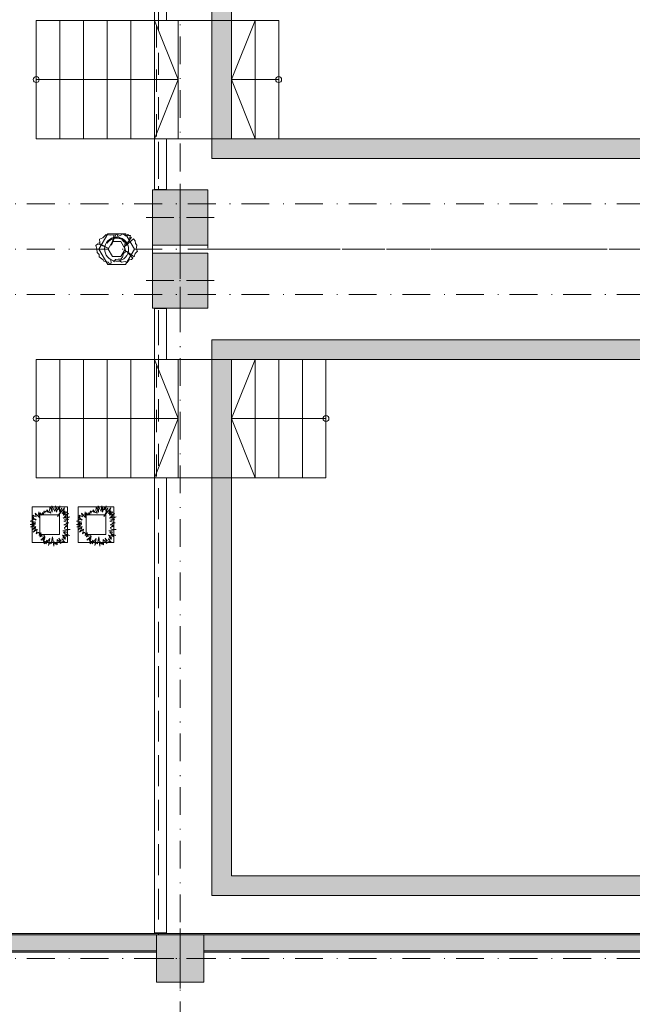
# Model space of a CAD drawing. Header units: millimetres. Extents: x 0 to 1184, y 0 to 836.
# Tile 145 of 241: x 961 to 1039, y 264 to 389. Entities that reach past the tile are written whole.
import ezdxf
from ezdxf.xclip import XClip

# ---------------------------------------------------------------- set-up
doc = ezdxf.new("R2010")
doc.units = ezdxf.units.MM
doc.header["$MEASUREMENT"] = 0
doc.header["$XCLIPFRAME"] = 0
doc.linetypes.add('Штриховая', pattern=[5.644444, 2.822222, -2.822222])
doc.linetypes.add('Штрихпунктирная', pattern=[6.702778, 3.527778, -1.763889, 0, -1.411111])
for name, color, linetype in [('Интерьер - Мебель', 7, 'Continuous'), ('Конструктив - Колонны', 7, 'Continuous'), ('Конструктив - Лестницы в бассейны', 7, 'Continuous'), ('Конструктив - стены бассейнов жб нов', 7, 'Continuous'), ('Конструктив - Стены Блок 200 нов', 7, 'Continuous'), ('Элемент Модели - Зона', 7, 'Continuous'), ('Элемент Модели - Оси', 7, 'Continuous')]:
    doc.layers.add(name, color=color, linetype=linetype)

# ---------------------------------------------------------------- blocks, each defined once
blk = doc.blocks.new('Чертеж_4_4', base_point=(-278.48, 89.56))
at = {"layer": 'Конструктив - Колонны', "linetype": 'Continuous', "lineweight": 0, "true_color": 0x000000}
for points in [[(978.02, 360.06), (985.02, 360.06), (985.02, 367.06), (978.02, 367.06)], [(978.02, 352.06), (985.02, 352.06), (985.02, 359.06), (978.02, 359.06)], [(978.52, 266.56), (984.52, 266.56), (984.52, 272.56), (978.52, 272.56)]]:
    blk.add_hatch(color=18, dxfattribs=at).paths.add_polyline_path(points)
at = {"layer": 'Конструктив - стены бассейнов жб нов', "linetype": 'Continuous', "lineweight": 0, "true_color": 0x000000}
for points in [[(988.02, 373.56), (988.02, 439.06), (985.52, 439.06), (985.52, 373.56)], [(988.02, 373.56), (985.52, 371.06), (988.02, 371.06)], [(985.52, 373.56), (985.52, 371.06), (988.02, 373.56)], [(1124.27, 373.56), (988.02, 373.56), (988.02, 371.06), (1124.27, 371.06)], [(988.02, 348.06), (985.52, 348.06), (988.02, 345.56)], [(988.02, 345.56), (985.52, 348.06), (985.52, 345.56)], [(988.02, 345.56), (1124.27, 345.56), (1124.27, 348.06), (988.02, 348.06)], [(988.02, 280.06), (988.02, 345.56), (985.52, 345.56), (985.52, 280.06)], [(988.02, 280.06), (985.52, 277.56), (988.02, 277.56)], [(985.52, 280.06), (985.52, 277.56), (988.02, 280.06)], [(1124.27, 280.06), (988.02, 280.06), (988.02, 277.56), (1124.27, 277.56)]]:
    blk.add_hatch(color=18, dxfattribs=at).paths.add_polyline_path(points)
at = {"layer": 'Конструктив - Стены Блок 200 нов', "linetype": 'Continuous', "lineweight": 0, "true_color": 0x000000}
for points in [[(1131.65, 272.76), (946.17, 272.76), (946.17, 272.56), (1131.65, 272.56)], [(946.17, 270.56), (978.52, 270.56), (978.52, 272.56), (946.17, 272.56)], [(984.52, 272.56), (984.52, 270.56), (1068.52, 270.56), (1068.52, 272.56)], [(946.17, 270.56), (946.17, 270.36), (978.52, 270.36), (978.52, 270.56)], [(984.57, 270.36), (1068.52, 270.36), (1068.52, 270.56), (984.57, 270.56)]]:
    blk.add_hatch(color=18, dxfattribs=at).paths.add_polyline_path(points)
at = {"layer": 'Интерьер - Мебель', "color": 7, "linetype": 'Continuous', "lineweight": 15}
for p, q in [((972.34, 361.51), (971.21, 359.56)), ((974.59, 361.51), (972.34, 361.51)), ((975.71, 359.56), (974.59, 361.51)), ((972.37, 359.56), (972.92, 360.51)), ((972.92, 360.51), (974.01, 360.51)), ((974.01, 360.51), (974.56, 359.56)), ((971.21, 359.56), (972.34, 357.62)), ((972.92, 358.62), (972.37, 359.56)), ((974.01, 358.62), (972.92, 358.62)), ((974.56, 359.56), (974.01, 358.62)), ((974.59, 357.62), (975.71, 359.56)), ((972.34, 357.62), (974.59, 357.62)), ((962.73, 326.86), (962.73, 322.36)), ((967.23, 326.86), (962.73, 326.86)), ((967.23, 322.36), (967.23, 326.86)), ((968.59, 326.86), (968.59, 322.36)), ((973.09, 326.86), (968.59, 326.86)), ((973.09, 322.36), (973.09, 326.86)), ((963.73, 325.86), (963.73, 323.36)), ((966.23, 325.86), (963.73, 325.86)), ((966.23, 323.36), (966.23, 325.86)), ((969.59, 325.86), (969.59, 323.36)), ((972.09, 325.86), (969.59, 325.86)), ((972.09, 323.36), (972.09, 325.86)), ((962.73, 322.36), (967.23, 322.36)), ((963.73, 323.36), (966.23, 323.36)), ((968.59, 322.36), (973.09, 322.36)), ((969.59, 323.36), (972.09, 323.36))]:
    blk.add_line(p, q, dxfattribs=at)
at = {"layer": 'Интерьер - Мебель', "color": 252, "linetype": 'Continuous', "lineweight": 5}
for p, q in [((973.64, 361.11), (973.49, 361.44)), ((974.08, 360.88), (973.64, 361.11)), ((974.37, 360.48), (974.08, 360.88)), ((974.56, 360.39), (974.37, 360.48)), ((974.44, 359.8), (974.56, 360.39)), ((974.63, 359.26), (974.44, 359.8)), ((974.22, 358.53), (974, 358.3)), ((974.22, 358.53), (974.33, 358.99)), ((974.33, 358.99), (974.63, 359.26)), ((973.11, 357.94), (973.31, 358.23)), ((973.31, 358.23), (973.64, 358.3)), ((973.64, 358.3), (974, 358.3))]:
    blk.add_line(p, q, dxfattribs=at)
at = {"layer": 'Интерьер - Мебель', "color": 252, "linetype": 'Continuous', "lineweight": 5, "flags": 128}
blk.add_lwpolyline([(973.2, 358.07), (973.11, 357.94), (973.01, 358.12), (972.74, 358.21), (972.76, 357.78), (972.52, 357.69), (972.42, 357.9), (971.86, 358.02), (971.74, 358.2), (971.26, 358.58), (971.26, 358.89), (970.99, 359.15), (970.94, 359.61), (970.81, 360.01), (971.07, 360.21), (972.49, 359.63), (971.21, 360.32), (971.33, 360.42), (971.3, 360.84), (971.71, 361.01), (972.14, 361.42), (972.68, 361.32), (973.14, 361.39), (972.83, 360.06), (973.36, 361.42), (973.49, 361.44), (973.56, 361.27), (973.61, 361.39), (973.92, 361.28), (974.3, 361.51), (974.59, 361.23), (974.75, 361.21), (974.88, 361.42), (975, 361.28), (975.23, 361.3), (975.11, 360.9), (975.33, 361.09), (974.56, 359.95), (975.59, 360.86), (975.8, 360.59), (975.87, 360.27), (976.01, 360.08), (975.99, 359.78), (975.94, 359.59), (976.09, 359.28), (975.83, 359.01), (975.7, 358.59), (974.71, 359.3), (975.53, 358.4, -0.037017), (975.33, 358.23), (975.06, 358.21), (974.78, 357.88), (974.56, 357.99), (974.1, 357.91), (973.9, 358.02), (973.54, 358.05, -0.055393), (973.2, 358.07)], format="xyb", close=True, dxfattribs=at)
for points in [[(966.91, 324.05), (967.55, 324), (966.62, 323.83), (967.14, 323.65), (966.74, 323.59), (966.91, 323.49), (967.51, 323.22), (966.9, 323.35), (967.21, 323.09), (966.58, 323.29), (966.96, 322.95), (966.65, 323.04), (966.97, 322.78), (966.51, 322.81), (966.9, 322.39), (966.4, 322.55), (966.14, 322.9), (966.37, 322.23), (965.9, 322.74), (965.92, 322.04), (965.74, 322.3), (965.71, 322.13), (965.5, 322.42), (965.48, 321.88), (965.34, 323.07), (965.15, 322.16), (965.02, 322.37), (964.83, 321.97), (965, 322.84), (964.49, 322.19), (964.64, 322.63), (964.25, 322.18), (964.37, 322.51), (964.1, 322.31), (964.33, 322.71), (964.12, 322.61), (964.38, 322.97), (963.83, 322.62), (964.36, 323.14), (964.31, 323.22), (963.72, 323.05), (963.99, 323.27), (963.78, 323.29), (963.89, 323.55), (963.63, 323.21), (963.67, 323.3), (963.58, 323.61), (963.45, 323.59), (963.27, 323.45), (963.33, 323.8), (963.39, 324.02), (962.89, 323.64), (963.07, 323.89), (963.19, 324.21), (962.73, 323.95), (962.94, 324.16), (963.17, 324.28), (963.23, 324.37), (963.02, 324.33), (962.55, 324.32), (962.8, 324.42), (963.12, 324.61), (962.85, 324.57), (962.5, 324.63), (963.18, 324.74), (962.73, 324.77), (962.87, 324.88), (963.21, 324.92), (962.83, 325), (962.5, 325.05), (962.74, 325.15), (962.86, 325.16), (962.74, 325.37), (963.21, 325.18), (963.24, 325.26), (962.96, 325.37), (962.73, 325.65), (962.93, 325.53), (962.83, 325.83), (963.05, 325.68), (963.26, 325.58), (963.22, 325.78), (963.14, 326.08), (963.66, 325.53), (963.67, 325.65), (963.55, 325.9), (963.59, 326.25), (963.7, 325.76), (963.78, 326.11), (963.99, 325.8), (964.06, 326.14), (964.19, 325.81), (964.19, 326.05), (964.29, 326.38), (964.36, 326.06), (964.39, 326.25), (964.58, 326.36), (964.69, 326.21), (964.63, 326.49), (964.89, 326.16), (965.13, 326.08), (964.95, 326.46), (965.03, 326.9), (965.23, 326.31), (965.3, 326.19), (965.25, 327.01), (965.54, 326.44), (965.63, 326.28), (965.72, 326.98), (965.82, 326.74), (965.79, 326.45), (965.82, 326.2), (966.07, 326.85), (966.05, 326.5), (966.26, 326.98), (966.23, 326.54), (966.22, 326.28), (966.5, 326.71), (966.29, 326.14), (965.96, 325.65), (966.85, 326.74), (966.75, 326.4), (966.55, 326.03), (966.92, 326.36), (966.67, 325.93), (967.14, 326.24), (966.7, 325.82), (967.34, 326.03), (966.86, 325.65), (967.12, 325.67), (966.69, 325.45), (967.54, 325.61), (967.2, 325.44), (966.86, 325.27), (967.39, 325.29), (967.01, 325.13), (966.75, 325.03), (967.42, 324.82), (967.14, 324.81), (967.05, 324.73), (966.78, 324.59), (967.22, 324.53), (966.95, 324.39), (967.17, 324.38), (966.83, 324.25)], [(972.78, 324.05), (973.41, 324), (972.48, 323.83), (973, 323.65), (972.61, 323.59), (972.77, 323.49), (973.37, 323.22), (972.76, 323.35), (973.07, 323.09), (972.45, 323.29), (972.82, 322.95), (972.52, 323.04), (972.83, 322.78), (972.38, 322.81), (972.76, 322.39), (972.27, 322.55), (972, 322.9), (972.23, 322.23), (971.77, 322.74), (971.78, 322.04), (971.6, 322.3), (971.57, 322.13), (971.36, 322.42), (971.35, 321.88), (971.2, 323.07), (971.02, 322.16), (970.88, 322.37), (970.69, 321.97), (970.86, 322.84), (970.35, 322.19), (970.5, 322.63), (970.11, 322.18), (970.24, 322.51), (969.97, 322.31), (970.19, 322.71), (969.98, 322.61), (970.24, 322.97), (969.69, 322.62), (970.23, 323.14), (970.17, 323.22), (969.58, 323.05), (969.85, 323.27), (969.64, 323.29), (969.75, 323.55), (969.49, 323.21), (969.53, 323.3), (969.44, 323.61), (969.31, 323.59), (969.13, 323.45), (969.2, 323.8), (969.26, 324.02), (968.76, 323.64), (968.93, 323.89), (969.05, 324.21), (968.59, 323.95), (968.8, 324.16), (969.03, 324.28), (969.09, 324.37), (968.88, 324.33), (968.41, 324.32), (968.66, 324.42), (968.99, 324.61), (968.71, 324.57), (968.36, 324.63), (969.04, 324.74), (968.59, 324.77), (968.74, 324.88), (969.07, 324.92), (968.69, 325), (968.36, 325.05), (968.6, 325.15), (968.72, 325.16), (968.6, 325.37), (969.07, 325.18), (969.1, 325.26), (968.83, 325.37), (968.59, 325.65), (968.79, 325.53), (968.7, 325.83), (968.91, 325.68), (969.12, 325.58), (969.08, 325.78), (969, 326.08), (969.53, 325.53), (969.53, 325.65), (969.41, 325.9), (969.46, 326.25), (969.56, 325.76), (969.64, 326.11), (969.85, 325.8), (969.92, 326.14), (970.06, 325.81), (970.05, 326.05), (970.16, 326.38), (970.22, 326.06), (970.25, 326.25), (970.44, 326.36), (970.55, 326.21), (970.49, 326.49), (970.75, 326.16), (970.99, 326.08), (970.82, 326.46), (970.9, 326.9), (971.09, 326.31), (971.16, 326.19), (971.12, 327.01), (971.4, 326.44), (971.49, 326.28), (971.59, 326.98), (971.68, 326.74), (971.65, 326.45), (971.69, 326.2), (971.93, 326.85), (971.92, 326.5), (972.12, 326.98), (972.09, 326.54), (972.08, 326.28), (972.36, 326.71), (972.15, 326.14), (971.83, 325.65), (972.71, 326.74), (972.62, 326.4), (972.42, 326.03), (972.78, 326.36), (972.53, 325.93), (973, 326.24), (972.57, 325.82), (973.2, 326.03), (972.72, 325.65), (972.98, 325.67), (972.56, 325.45), (973.41, 325.61), (973.07, 325.44), (972.72, 325.27), (973.25, 325.29), (972.87, 325.13), (972.61, 325.03), (973.29, 324.82), (973, 324.81), (972.91, 324.73), (972.65, 324.59), (973.08, 324.53), (972.82, 324.39), (973.03, 324.38), (972.7, 324.25)]]:
    blk.add_lwpolyline(points, close=True, dxfattribs=at)
at = {"layer": 'Интерьер - Мебель', "color": 252, "linetype": 'Continuous', "lineweight": 5}
for centre, radius, start, end in [((973.46, 359.56), 1.52, 274.7103, 252.4577), ((973.46, 359.56), 1.4, 20, 150.0001), ((973.46, 359.56), 1.52, 260.0315, 272.7136), ((974.3, 359.66), 1.76, 305.7355, 314.2152)]:
    blk.add_arc(centre, radius, start, end, dxfattribs=at)
at = {"layer": 'Конструктив - Колонны', "color": 251, "linetype": 'Continuous', "lineweight": 5, "true_color": 0x575757}
for p, q in [((981.52, 364.36), (981.52, 367.86)), ((980.72, 363.56), (977.22, 363.56)), ((982.32, 363.56), (985.82, 363.56)), ((981.52, 362.76), (981.52, 359.26)), ((981.52, 356.36), (981.52, 359.86)), ((980.72, 355.56), (977.22, 355.56)), ((981.52, 354.76), (981.52, 351.26)), ((982.32, 355.56), (985.82, 355.56)), ((981.52, 270.36), (981.52, 273.36)), ((980.72, 269.56), (977.72, 269.56)), ((981.52, 268.76), (981.52, 265.76)), ((982.32, 269.56), (985.32, 269.56))]:
    blk.add_line(p, q, dxfattribs=at)
at = {"layer": 'Конструктив - Колонны', "color": 251, "linetype": 'Continuous', "lineweight": 15, "true_color": 0x575757, "flags": 128}
for points in [[(978.02, 360.06), (985.02, 360.06), (985.02, 367.06), (978.02, 367.06)], [(978.02, 352.06), (985.02, 352.06), (985.02, 359.06), (978.02, 359.06)], [(978.52, 266.56), (984.52, 266.56), (984.52, 272.56), (978.52, 272.56)]]:
    blk.add_lwpolyline(points, close=True, dxfattribs=at)
at = {"layer": 'Конструктив - Колонны', "color": 251, "linetype": 'Continuous', "lineweight": 5, "true_color": 0x575757}
for p in [(981.52, 363.56), (981.52, 355.56), (981.52, 269.56)]:
    blk.add_point(p, dxfattribs=at)
at = {"layer": 'Конструктив - Лестницы в бассейны', "color": 7, "linetype": 'Continuous', "lineweight": 15, "flags": 128}
for points in [[(988.02, 373.56), (978.27, 373.56), (978.27, 388.56), (988.02, 388.56)], [(988.02, 330.56), (978.27, 330.56), (978.27, 345.56), (988.02, 345.56)]]:
    blk.add_lwpolyline(points, close=True, dxfattribs=at)
for points in [[(963.27, 381.44, -1), (963.27, 380.69, -1)], [(994.02, 380.69, -1), (994.02, 381.44, -1)], [(963.27, 338.44, -1), (963.27, 337.69, -1)], [(1000.02, 337.69, -1), (1000.02, 338.44, -1)]]:
    blk.add_lwpolyline(points, format="xyb", close=True, dxfattribs=at)
at = {"layer": 'Конструктив - стены бассейнов жб нов', "color": 251, "linetype": 'Continuous', "lineweight": 15, "true_color": 0x575757}
for p, q in [((978.27, 272.81), (978.4, 272.81)), ((978.4, 272.81), (978.52, 272.81)), ((978.52, 272.81), (979.52, 272.81)), ((979.52, 272.81), (979.65, 272.81)), ((979.65, 272.81), (979.77, 272.81))]:
    blk.add_line(p, q, dxfattribs=at)
at = {"layer": 'Конструктив - стены бассейнов жб нов', "color": 251, "linetype": 'Continuous', "lineweight": 15, "true_color": 0x575757, "flags": 128}
for points in [[(978.27, 447.56), (978.27, 388.56)], [(979.77, 388.56), (979.77, 446.56)], [(978.27, 388.56), (978.4, 388.56)], [(978.4, 388.56), (978.52, 388.56)], [(978.52, 388.56), (979.52, 388.56)], [(979.52, 388.56), (979.65, 388.56)], [(979.65, 388.56), (979.77, 388.56)], [(978.27, 373.56), (978.27, 367.11)], [(978.27, 373.56), (978.4, 373.56)], [(978.4, 373.56), (978.52, 373.56)], [(978.52, 373.56), (979.52, 373.56)], [(979.52, 373.56), (979.65, 373.56)], [(979.65, 373.56), (979.77, 373.56)], [(979.77, 367.11), (979.77, 373.56)], [(978.27, 367.11), (978.4, 367.11)], [(978.4, 367.11), (978.52, 367.11)], [(978.52, 367.11), (979.52, 367.11)], [(979.52, 367.11), (979.65, 367.11)], [(979.65, 367.11), (979.77, 367.11)], [(978.27, 352.01), (978.27, 345.56)], [(978.27, 352.01), (978.4, 352.01)], [(978.4, 352.01), (978.52, 352.01)], [(978.52, 352.01), (979.52, 352.01)], [(979.52, 352.01), (979.65, 352.01)], [(979.65, 352.01), (979.77, 352.01)], [(979.77, 345.56), (979.77, 352.01)], [(978.27, 345.56), (978.4, 345.56)], [(978.4, 345.56), (978.52, 345.56)], [(978.52, 345.56), (979.52, 345.56)], [(979.52, 345.56), (979.65, 345.56)], [(979.65, 345.56), (979.77, 345.56)], [(978.27, 330.56), (978.27, 272.81)], [(978.27, 330.56), (978.4, 330.56)], [(978.4, 330.56), (978.52, 330.56)], [(978.52, 330.56), (979.52, 330.56)], [(979.52, 330.56), (979.65, 330.56)], [(979.65, 330.56), (979.77, 330.56)], [(979.77, 272.81), (979.77, 330.56)], [(978.27, 272.76), (978.4, 272.76)], [(978.4, 272.76), (978.52, 272.76)], [(978.52, 272.76), (979.52, 272.76)], [(979.52, 272.76), (979.65, 272.76)], [(979.65, 272.76), (979.77, 272.76)]]:
    blk.add_lwpolyline(points, dxfattribs=at)
at = {"layer": 'Конструктив - стены бассейнов жб нов', "color": 251, "linetype": 'Continuous', "lineweight": 20, "true_color": 0x575757, "flags": 128}
for points in [[(985.52, 439.06), (985.52, 371.06)], [(988.02, 373.56), (988.02, 439.06)], [(1124.27, 373.56), (988.02, 373.56)], [(985.52, 371.06), (988.02, 371.06)], [(988.02, 371.06), (1124.27, 371.06)], [(985.52, 348.06), (988.02, 348.06)], [(985.52, 348.06), (985.52, 277.56)], [(1124.27, 348.06), (988.02, 348.06)], [(988.02, 280.06), (988.02, 345.56)], [(988.02, 345.56), (1124.27, 345.56)], [(1124.27, 280.06), (988.02, 280.06)], [(985.52, 277.56), (988.02, 277.56)], [(988.02, 277.56), (1124.27, 277.56)]]:
    blk.add_lwpolyline(points, dxfattribs=at)
at = {"layer": 'Конструктив - Стены Блок 200 нов', "color": 251, "linetype": 'Continuous', "lineweight": 20, "true_color": 0x575757}
for p, q in [((978.52, 272.56), (946.17, 272.56)), ((1068.52, 272.56), (984.52, 272.56)), ((946.17, 270.56), (978.52, 270.56)), ((984.57, 270.56), (984.52, 270.56)), ((984.57, 270.56), (1068.52, 270.56))]:
    blk.add_line(p, q, dxfattribs=at)
at = {"layer": 'Конструктив - Стены Блок 200 нов', "color": 251, "linetype": 'Continuous', "lineweight": 20, "true_color": 0x575757, "flags": 128}
for points in [[(1131.65, 272.76), (946.17, 272.76)], [(946.17, 270.36), (978.52, 270.36)], [(984.57, 270.36), (1068.52, 270.36)]]:
    blk.add_lwpolyline(points, dxfattribs=at)
at = {"layer": 'Элемент Модели - Зона', "color": 7, "linetype": 'Continuous', "lineweight": 15}
for p, q in [((963.27, 373.56), (963.27, 388.56)), ((963.27, 388.56), (966.27, 388.56)), ((966.27, 388.56), (966.27, 373.56)), ((966.27, 373.56), (966.27, 388.56)), ((966.27, 388.56), (969.27, 388.56)), ((969.27, 388.56), (969.27, 373.56)), ((969.27, 373.56), (969.27, 388.56)), ((969.27, 388.56), (972.27, 388.56)), ((972.27, 388.56), (972.27, 373.56)), ((972.27, 373.56), (972.27, 388.56)), ((972.27, 388.56), (975.27, 388.56)), ((975.27, 388.56), (975.27, 373.56)), ((975.27, 373.56), (975.27, 388.56)), ((975.27, 388.56), (978.27, 388.56)), ((978.27, 388.56), (978.27, 373.56)), ((978.27, 373.56), (978.27, 388.56)), ((978.27, 388.56), (981.27, 388.56)), ((978.27, 388.56), (981.27, 381.06)), ((981.27, 388.56), (981.27, 373.56)), ((988.02, 373.56), (988.02, 388.56)), ((988.02, 388.56), (991.02, 388.56)), ((988.02, 381.06), (991.02, 388.56)), ((991.02, 373.56), (991.02, 388.56)), ((991.02, 388.56), (994.02, 388.56)), ((991.02, 388.56), (991.02, 373.56)), ((994.02, 388.56), (994.02, 373.56)), ((963.27, 381.06), (966.27, 381.06)), ((966.27, 381.06), (978.27, 381.06)), ((978.27, 381.06), (981.27, 381.06)), ((981.27, 381.06), (978.27, 373.56)), ((991.02, 381.06), (988.02, 381.06)), ((991.02, 373.56), (988.02, 381.06)), ((994.02, 381.06), (991.02, 381.06)), ((966.27, 373.56), (963.27, 373.56)), ((969.27, 373.56), (966.27, 373.56)), ((972.27, 373.56), (969.27, 373.56)), ((975.27, 373.56), (972.27, 373.56)), ((978.27, 373.56), (975.27, 373.56)), ((981.27, 373.56), (978.27, 373.56)), ((991.02, 373.56), (988.02, 373.56)), ((994.02, 373.56), (991.02, 373.56)), ((963.27, 330.56), (963.27, 345.56)), ((963.27, 345.56), (966.27, 345.56)), ((966.27, 345.56), (966.27, 330.56)), ((966.27, 330.56), (966.27, 345.56)), ((966.27, 345.56), (969.27, 345.56)), ((969.27, 345.56), (969.27, 330.56)), ((969.27, 330.56), (969.27, 345.56)), ((969.27, 345.56), (972.27, 345.56)), ((972.27, 345.56), (972.27, 330.56)), ((972.27, 330.56), (972.27, 345.56)), ((972.27, 345.56), (975.27, 345.56)), ((975.27, 345.56), (975.27, 330.56)), ((975.27, 330.56), (975.27, 345.56)), ((975.27, 345.56), (978.27, 345.56)), ((978.27, 345.56), (978.27, 330.56)), ((978.27, 330.56), (978.27, 345.56)), ((978.27, 345.56), (981.27, 345.56)), ((978.27, 345.56), (981.27, 338.06)), ((981.27, 345.56), (981.27, 330.56)), ((988.02, 330.56), (988.02, 345.56)), ((988.02, 345.56), (991.02, 345.56)), ((988.02, 338.06), (991.02, 345.56)), ((991.02, 330.56), (991.02, 345.56)), ((991.02, 345.56), (994.02, 345.56)), ((991.02, 345.56), (991.02, 330.56)), ((994.02, 330.56), (994.02, 345.56)), ((994.02, 345.56), (997.02, 345.56)), ((994.02, 345.56), (994.02, 330.56)), ((997.02, 330.56), (997.02, 345.56)), ((997.02, 345.56), (1000.02, 345.56)), ((997.02, 345.56), (997.02, 330.56)), ((1000.02, 345.56), (1000.02, 330.56)), ((963.27, 338.06), (966.27, 338.06)), ((966.27, 338.06), (978.27, 338.06)), ((978.27, 338.06), (981.27, 338.06)), ((981.27, 338.06), (978.27, 330.56)), ((991.02, 338.06), (988.02, 338.06)), ((991.02, 330.56), (988.02, 338.06)), ((997.02, 338.06), (991.02, 338.06)), ((1000.02, 338.06), (997.02, 338.06)), ((966.27, 330.56), (963.27, 330.56)), ((969.27, 330.56), (966.27, 330.56)), ((972.27, 330.56), (969.27, 330.56)), ((975.27, 330.56), (972.27, 330.56)), ((978.27, 330.56), (975.27, 330.56)), ((981.27, 330.56), (978.27, 330.56)), ((991.02, 330.56), (988.02, 330.56)), ((994.02, 330.56), (991.02, 330.56)), ((997.02, 330.56), (994.02, 330.56)), ((1000.02, 330.56), (997.02, 330.56))]:
    blk.add_line(p, q, dxfattribs=at)
at = {"layer": 'Элемент Модели - Зона', "color": 7, "linetype": 'Штриховая', "lineweight": 15, "flags": 128}
for points in [[(930.02, 272.66), (930.02, 272.56), (945.62, 272.56), (945.62, 272.76), (978.77, 272.76), (978.77, 330.56), (978.52, 330.56), (978.52, 345.56), (978.77, 345.56), (978.77, 352.06), (978.02, 352.06), (978.02, 367.06), (978.77, 367.06), (978.77, 373.56), (978.52, 373.56), (978.52, 388.56), (978.77, 388.56), (978.77, 446.56), (978.52, 446.56), (978.52, 452.56), (984.52, 452.56), (984.52, 447.81), (1068.52, 447.81), (1068.52, 452.56), (1074.52, 452.56), (1074.52, 447.81), (1131.77, 447.81), (1131.77, 539.56), (1105.33, 539.56), (1074.52, 539.56), (1074.52, 536.56), (1068.52, 536.56), (1068.52, 539.56), (984.52, 539.56), (984.52, 536.56), (978.52, 536.56), (978.52, 539.56), (948.48, 539.56), (948.48, 517.09), (964.85, 517.09), (964.85, 485.35), (948.48, 485.35), (948.48, 461.62), (930.02, 461.62)], [(978.77, 446.56), (978.77, 367.06), (985.02, 367.06), (985.02, 359.56), (1131.77, 359.56), (1131.77, 447.81), (984.52, 447.81), (984.52, 446.56)], [(978.77, 272.56), (1131.77, 272.56), (1131.77, 359.56), (985.02, 359.56), (985.02, 352.06), (978.77, 352.06)], [(894.72, 270.36), (894.72, 182.56), (978.52, 182.56), (984.52, 182.56), (1068.32, 182.56), (1068.32, 270.36), (984.52, 270.36), (984.52, 266.56), (978.52, 266.56), (978.52, 270.36)]]:
    blk.add_lwpolyline(points, close=True, dxfattribs=at)
at = {"layer": 'Элемент Модели - Оси', "color": 7, "linetype": 'Штрихпунктирная', "lineweight": 15}
for p, q in [((981.52, 828.73), (981.52, 151.77)), ((57.32, 365.31), (1181.05, 365.31)), ((57.32, 359.56), (1181.05, 359.56)), ((57.32, 353.81), (1181.05, 353.81)), ((57.32, 269.56), (1181.05, 269.56))]:
    blk.add_line(p, q, dxfattribs=at)

msp = doc.modelspace()

# ---------------------------------------------------------------- block references
at = {"color": 161, "linetype": 'Continuous', "lineweight": 40, "true_color": 0x83aefe}
ref = msp.add_blockref('Чертеж_4_4', (-278.48, 89.56), dxfattribs=at)
XClip(ref).set_block_clipping_path([(57.3201676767, 151.7660533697), (1181.0522393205, 828.727105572)])

doc.saveas('drawing.dxf')
